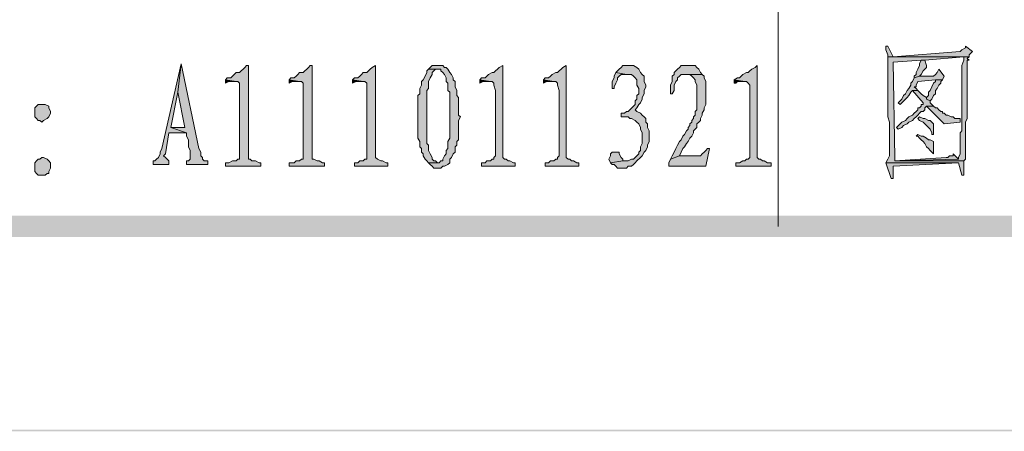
# Model space of a CAD drawing. Extents: x 566443 to 590371, y 3845226 to 3876576.
# Tile 80 of 221: x 586690 to 586713, y 3853850 to 3853859. Entities that reach past the tile are written whole.
import ezdxf

# ---------------------------------------------------------------- set-up
doc = ezdxf.new("R2010")
doc.units = 0
doc.layers.add('C00-00-00', color=7, linetype='CONTINUOUS')

msp = doc.modelspace()

# ---------------------------------------------------------------- hatches: boundary and pattern name
at = {"layer": 'C00-00-00'}
h = msp.add_hatch(color=256, dxfattribs=at)
h.dxf.hatch_style = 2
h.paths.add_polyline_path([(586710.369, 3853858.822), (586710.327, 3853858.822), (586710.327, 3853858.737), (586710.369, 3853858.61), (586710.369, 3853858.568), (586712.19, 3853858.568), (586712.19, 3853858.483), (586712.147, 3853858.356), (586712.147, 3853856.79), (586712.105, 3853856.747), (586712.105, 3853856.663), (586712.105, 3853856.62), (586712.105, 3853856.239), (586712.063, 3853856.155), (586712.063, 3853856.112), (586710.539, 3853856.07), (586712.19, 3853856.07), (586712.232, 3853856.112), (586712.232, 3853857.001), (586712.274, 3853857.086), (586712.274, 3853858.483), (586712.317, 3853858.483), (586712.274, 3853858.525), (586712.317, 3853858.568), (586710.496, 3853858.568)])
h = msp.add_hatch(color=256, dxfattribs=at)
h.dxf.hatch_style = 2
h.paths.add_polyline_path([(586712.232, 3853858.822), (586712.232, 3853858.779), (586712.147, 3853858.737), (586712.105, 3853858.695), (586710.496, 3853858.568), (586712.317, 3853858.568), (586712.317, 3853858.61), (586712.401, 3853858.695)])
h = msp.add_hatch(color=256, dxfattribs=at)
h.dxf.hatch_style = 2
h.paths.add_polyline_path([(586710.369, 3853858.568), (586710.369, 3853857.128), (586710.412, 3853857.001), (586710.412, 3853856.705), (586710.412, 3853856.62), (586710.412, 3853856.197), (586710.369, 3853856.112), (586710.327, 3853856.028), (586712.063, 3853856.028), (586712.147, 3853855.731), (586712.19, 3853855.731), (586712.19, 3853855.774), (586712.19, 3853856.07), (586710.539, 3853856.07), (586710.539, 3853856.155), (586710.496, 3853858.441), (586711.174, 3853858.483), (586711.258, 3853858.483), (586712.19, 3853858.568)])
h = msp.add_hatch(color=256, dxfattribs=at)
h.dxf.hatch_style = 2
h.paths.add_polyline_path([(586711.258, 3853858.483), (586711.174, 3853858.483), (586711.131, 3853858.398), (586711.131, 3853858.356), (586711.089, 3853858.271), (586711.047, 3853858.187), (586711.047, 3853858.144), (586711.004, 3853858.102), (586711.004, 3853858.06), (586711.131, 3853858.102), (586711.174, 3853858.144), (586711.216, 3853858.229), (586711.258, 3853858.271), (586711.301, 3853858.314), (586711.301, 3853858.356)])
h = msp.add_hatch(color=256, dxfattribs=at)
h.dxf.hatch_style = 2
h.paths.add_polyline_path([(586693.436, 3853858.398), (586692.97, 3853856.366), (586692.928, 3853856.282), (586692.928, 3853856.239), (586692.886, 3853856.155), (586692.843, 3853856.112), (586692.801, 3853856.07), (586692.759, 3853856.07), (586692.759, 3853855.985), (586693.14, 3853855.985), (586693.14, 3853856.07), (586693.097, 3853856.112), (586693.055, 3853856.155), (586693.013, 3853856.197), (586693.055, 3853856.239), (586693.14, 3853856.747), (586693.563, 3853856.747), (586693.182, 3853856.874), (586693.351, 3853857.721)])
h = msp.add_hatch(color=256, dxfattribs=at)
h.dxf.hatch_style = 2
h.paths.add_polyline_path([(586693.436, 3853858.398), (586693.351, 3853857.721), (586693.521, 3853856.874), (586693.182, 3853856.874), (586693.563, 3853856.747), (586693.563, 3853856.663), (586693.605, 3853856.578), (586693.605, 3853856.409), (586693.648, 3853856.324), (586693.648, 3853856.112), (586693.605, 3853856.07), (586693.563, 3853856.07), (586693.563, 3853855.985), (586694.071, 3853855.985), (586694.071, 3853856.07), (586693.986, 3853856.07), (586693.944, 3853856.112), (586693.944, 3853856.155), (586693.902, 3853856.197), (586693.902, 3853856.282), (586693.859, 3853856.366)])
h = msp.add_hatch(color=256, dxfattribs=at)
h.dxf.hatch_style = 2
h.paths.add_polyline_path([(586695.045, 3853858.356), (586695.002, 3853858.356), (586694.96, 3853858.314), (586694.918, 3853858.271), (586694.875, 3853858.229), (586694.833, 3853858.187), (586694.748, 3853858.187), (586694.706, 3853858.144), (586694.664, 3853858.102), (586694.621, 3853858.06), (586694.537, 3853858.06), (586694.494, 3853858.017), (586694.748, 3853857.975), (586694.791, 3853857.975), (586694.833, 3853857.933), (586694.833, 3853856.112), (586694.791, 3853856.112), (586694.748, 3853856.07), (586694.664, 3853856.07), (586694.579, 3853856.028), (586694.494, 3853856.028), (586694.494, 3853855.943), (586695.341, 3853855.943), (586695.341, 3853856.028), (586695.299, 3853856.028), (586695.214, 3853856.07), (586695.129, 3853856.07), (586695.087, 3853856.112), (586695.045, 3853856.112), (586695.045, 3853856.155)])
h = msp.add_hatch(color=256, dxfattribs=at)
h.dxf.hatch_style = 2
h.paths.add_polyline_path([(586696.569, 3853858.356), (586696.526, 3853858.356), (586696.484, 3853858.314), (586696.442, 3853858.271), (586696.399, 3853858.229), (586696.357, 3853858.187), (586696.272, 3853858.187), (586696.23, 3853858.144), (586696.188, 3853858.102), (586696.145, 3853858.06), (586696.061, 3853858.06), (586696.018, 3853858.017), (586696.272, 3853857.975), (586696.315, 3853857.975), (586696.357, 3853857.933), (586696.357, 3853856.112), (586696.315, 3853856.112), (586696.272, 3853856.07), (586696.188, 3853856.07), (586696.145, 3853856.028), (586696.018, 3853856.028), (586696.018, 3853855.943), (586696.865, 3853855.943), (586696.865, 3853856.028), (586696.823, 3853856.028), (586696.738, 3853856.07), (586696.696, 3853856.07), (586696.611, 3853856.112), (586696.569, 3853856.112), (586696.569, 3853856.155)])
h = msp.add_hatch(color=256, dxfattribs=at)
h.dxf.hatch_style = 2
h.paths.add_polyline_path([(586698.093, 3853858.356), (586698.008, 3853858.314), (586697.966, 3853858.271), (586697.923, 3853858.229), (586697.881, 3853858.187), (586697.796, 3853858.187), (586697.754, 3853858.144), (586697.712, 3853858.102), (586697.669, 3853858.06), (586697.585, 3853858.06), (586697.542, 3853858.017), (586697.796, 3853857.975), (586697.839, 3853857.975), (586697.881, 3853857.933), (586697.881, 3853856.112), (586697.839, 3853856.112), (586697.796, 3853856.07), (586697.712, 3853856.07), (586697.669, 3853856.028), (586697.585, 3853856.028), (586697.585, 3853855.943), (586698.389, 3853855.943), (586698.389, 3853856.028), (586698.347, 3853856.028), (586698.262, 3853856.07), (586698.22, 3853856.07), (586698.135, 3853856.112), (586698.093, 3853856.155)])
h = msp.add_hatch(color=256, dxfattribs=at)
h.dxf.hatch_style = 2
h.paths.add_polyline_path([(586699.363, 3853858.271), (586699.32, 3853858.229), (586699.32, 3853858.187), (586699.278, 3853858.102), (586699.236, 3853858.017), (586699.193, 3853857.975), (586699.193, 3853857.89), (586699.151, 3853857.806), (586699.151, 3853857.679), (586699.109, 3853857.636), (586699.109, 3853856.62), (586699.151, 3853856.536), (586699.151, 3853856.451), (586699.151, 3853856.409), (586699.193, 3853856.366), (586699.193, 3853856.282), (586699.236, 3853856.239), (586699.236, 3853856.197), (586699.278, 3853856.112), (586699.32, 3853856.07), (586699.363, 3853856.028), (586699.574, 3853856.028), (586699.532, 3853856.07), (586699.49, 3853856.07), (586699.447, 3853856.112), (586699.447, 3853856.155), (586699.405, 3853856.239), (586699.363, 3853856.324), (586699.363, 3853856.451), (586699.32, 3853856.493), (586699.32, 3853857.763), (586699.363, 3853857.806), (586699.363, 3853857.975), (586699.405, 3853858.06), (586699.447, 3853858.144), (586699.447, 3853858.187), (586699.49, 3853858.229), (586699.532, 3853858.271), (586699.574, 3853858.271)])
h = msp.add_hatch(color=256, dxfattribs=at)
h.dxf.hatch_style = 2
h.paths.add_polyline_path([(586699.574, 3853858.356), (586699.447, 3853858.356), (586699.405, 3853858.314), (586699.363, 3853858.271), (586699.659, 3853858.271), (586699.659, 3853858.229), (586699.701, 3853858.187), (586699.744, 3853858.144), (586699.786, 3853858.06), (586699.786, 3853857.975), (586699.828, 3853857.933), (586699.828, 3853857.763), (586699.871, 3853857.721), (586699.871, 3853857.128), (586699.871, 3853856.62), (586699.828, 3853856.536), (586699.828, 3853856.366), (586699.786, 3853856.324), (586699.786, 3853856.239), (586699.744, 3853856.197), (586699.701, 3853856.112), (586699.701, 3853856.07), (586699.659, 3853856.07), (586699.617, 3853856.028), (586699.363, 3853856.028), (586699.405, 3853855.985), (586699.447, 3853855.943), (586699.49, 3853855.901), (586699.659, 3853855.901), (586699.701, 3853855.943), (586699.744, 3853855.943), (586699.828, 3853855.985), (586699.871, 3853856.028), (586699.871, 3853856.112), (586699.913, 3853856.155), (586699.955, 3853856.239), (586699.998, 3853856.282), (586699.998, 3853856.409), (586700.04, 3853856.451), (586700.04, 3853856.536), (586700.082, 3853856.578), (586700.082, 3853857.044), (586700.125, 3853857.128), (586700.082, 3853857.171), (586700.082, 3853857.594), (586700.04, 3853857.636), (586700.04, 3853857.763), (586699.998, 3853857.848), (586699.998, 3853857.975), (586699.955, 3853858.017), (586699.955, 3853858.06), (586699.913, 3853858.144), (586699.871, 3853858.187), (586699.828, 3853858.271), (586699.786, 3853858.314), (586699.744, 3853858.314), (586699.701, 3853858.356)])
h = msp.add_hatch(color=256, dxfattribs=at)
h.dxf.hatch_style = 2
h.paths.add_polyline_path([(586701.141, 3853858.356), (586701.056, 3853858.314), (586701.014, 3853858.271), (586700.971, 3853858.229), (586700.929, 3853858.187), (586700.887, 3853858.187), (586700.802, 3853858.144), (586700.76, 3853858.102), (586700.717, 3853858.06), (586700.633, 3853858.06), (586700.59, 3853858.017), (586700.844, 3853857.975), (586700.887, 3853857.975), (586700.929, 3853857.933), (586700.929, 3853857.89), (586700.971, 3853857.763), (586700.971, 3853856.197), (586700.929, 3853856.155), (586700.929, 3853856.112), (586700.887, 3853856.112), (586700.844, 3853856.07), (586700.76, 3853856.07), (586700.717, 3853856.028), (586700.633, 3853856.028), (586700.633, 3853855.943), (586701.437, 3853855.943), (586701.437, 3853856.028), (586701.395, 3853856.028), (586701.31, 3853856.07), (586701.268, 3853856.07), (586701.225, 3853856.112), (586701.183, 3853856.112), (586701.141, 3853856.155)])
h = msp.add_hatch(color=256, dxfattribs=at)
h.dxf.hatch_style = 2
h.paths.add_polyline_path([(586702.665, 3853858.356), (586702.58, 3853858.314), (586702.538, 3853858.271), (586702.495, 3853858.229), (586702.453, 3853858.187), (586702.411, 3853858.187), (586702.326, 3853858.144), (586702.284, 3853858.102), (586702.241, 3853858.06), (586702.157, 3853858.06), (586702.114, 3853858.017), (586702.368, 3853857.975), (586702.411, 3853857.975), (586702.453, 3853857.933), (586702.453, 3853857.89), (586702.495, 3853857.763), (586702.495, 3853856.197), (586702.453, 3853856.155), (586702.453, 3853856.112), (586702.411, 3853856.112), (586702.368, 3853856.07), (586702.284, 3853856.07), (586702.241, 3853856.028), (586702.157, 3853856.028), (586702.157, 3853855.943), (586702.961, 3853855.943), (586702.961, 3853856.028), (586702.919, 3853856.028), (586702.834, 3853856.07), (586702.792, 3853856.07), (586702.749, 3853856.112), (586702.707, 3853856.112), (586702.665, 3853856.155)])
h = msp.add_hatch(color=256, dxfattribs=at)
h.dxf.hatch_style = 2
h.paths.add_polyline_path([(586704.146, 3853858.356), (586704.019, 3853858.356), (586703.977, 3853858.314), (586703.935, 3853858.271), (586703.892, 3853858.229), (586703.85, 3853858.187), (586704.104, 3853858.144), (586704.231, 3853858.144), (586704.273, 3853858.102), (586704.316, 3853858.06), (586704.358, 3853858.017), (586704.358, 3853857.89), (586704.4, 3853857.806), (586704.4, 3853857.679), (586704.358, 3853857.636), (586704.358, 3853857.552), (586704.316, 3853857.509), (586704.316, 3853857.425), (586704.273, 3853857.382), (586704.189, 3853857.298), (586704.146, 3853857.255), (586704.104, 3853857.255), (586704.062, 3853857.213), (586703.977, 3853857.213), (586703.977, 3853857.128), (586704.146, 3853857.128), (586704.189, 3853857.086), (586704.231, 3853857.086), (586704.316, 3853857.044), (586704.358, 3853857.001), (586704.4, 3853856.959), (586704.443, 3853856.874), (586704.443, 3853856.832), (586704.485, 3853856.747), (586704.485, 3853856.493), (586704.443, 3853856.409), (586704.443, 3853856.324), (586704.4, 3853856.282), (586704.4, 3853856.239), (586704.358, 3853856.197), (586704.316, 3853856.155), (586704.273, 3853856.112), (586704.231, 3853856.112), (586704.146, 3853856.07), (586704.019, 3853856.07), (586703.723, 3853856.028), (586703.765, 3853855.985), (586703.808, 3853855.985), (586703.85, 3853855.943), (586703.892, 3853855.901), (586704.104, 3853855.901), (586704.146, 3853855.943), (586704.231, 3853855.943), (586704.273, 3853855.985), (586704.316, 3853856.028), (586704.358, 3853856.07), (586704.443, 3853856.155), (586704.485, 3853856.197), (586704.527, 3853856.282), (586704.57, 3853856.324), (586704.612, 3853856.409), (586704.612, 3853856.451), (586704.654, 3853856.536), (586704.654, 3853856.79), (586704.612, 3853856.874), (586704.612, 3853856.959), (586704.57, 3853857.001), (586704.57, 3853857.086), (586704.527, 3853857.128), (586704.485, 3853857.171), (586704.443, 3853857.213), (586704.358, 3853857.255), (586704.316, 3853857.298), (586704.358, 3853857.34), (586704.4, 3853857.425), (586704.443, 3853857.467), (586704.485, 3853857.552), (586704.485, 3853857.594), (586704.527, 3853857.679), (586704.527, 3853857.763), (586704.57, 3853857.848), (586704.57, 3853857.89), (586704.527, 3853857.975), (586704.527, 3853858.102), (586704.485, 3853858.144), (586704.443, 3853858.187), (586704.4, 3853858.271), (586704.358, 3853858.314), (586704.273, 3853858.356)])
h = msp.add_hatch(color=256, dxfattribs=at)
h.dxf.hatch_style = 2
h.paths.add_polyline_path([(586705.628, 3853858.356), (586705.416, 3853858.356), (586705.374, 3853858.314), (586705.332, 3853858.271), (586705.289, 3853858.229), (586705.247, 3853858.187), (586705.247, 3853858.144), (586705.205, 3853858.102), (586705.205, 3853857.975), (586705.162, 3853857.89), (586705.162, 3853857.679), (586705.205, 3853857.679), (586705.247, 3853857.763), (586705.247, 3853857.89), (586705.289, 3853857.975), (586705.332, 3853858.017), (586705.332, 3853858.06), (586705.374, 3853858.102), (586705.416, 3853858.144), (586705.459, 3853858.144), (586705.543, 3853858.144), (586705.924, 3853858.144), (586705.882, 3853858.187), (586705.84, 3853858.271), (586705.797, 3853858.314), (586705.755, 3853858.356)])
h = msp.add_hatch(color=256, dxfattribs=at)
h.dxf.hatch_style = 2
h.paths.add_polyline_path([(586707.237, 3853858.356), (586707.194, 3853858.314), (586707.11, 3853858.271), (586707.067, 3853858.229), (586707.025, 3853858.187), (586706.983, 3853858.187), (586706.898, 3853858.144), (586706.856, 3853858.102), (586706.813, 3853858.06), (586706.771, 3853858.06), (586706.686, 3853858.017), (586706.94, 3853857.975), (586706.983, 3853857.975), (586707.025, 3853857.933), (586707.067, 3853857.89), (586707.067, 3853856.155), (586707.025, 3853856.112), (586706.983, 3853856.112), (586706.94, 3853856.07), (586706.898, 3853856.07), (586706.813, 3853856.028), (586706.729, 3853856.028), (586706.729, 3853855.943), (586707.575, 3853855.943), (586707.575, 3853856.028), (586707.491, 3853856.028), (586707.406, 3853856.07), (586707.364, 3853856.07), (586707.321, 3853856.112), (586707.279, 3853856.112), (586707.237, 3853856.155)])
h = msp.add_hatch(color=256, dxfattribs=at)
h.dxf.hatch_style = 2
h.paths.add_polyline_path([(586711.597, 3853858.271), (586711.555, 3853858.187), (586711.512, 3853858.144), (586711.47, 3853858.102), (586711.131, 3853858.102), (586711.004, 3853858.06), (586710.962, 3853857.975), (586710.92, 3853857.933), (586710.92, 3853857.89), (586710.877, 3853857.806), (586710.835, 3853857.763), (586710.793, 3853857.679), (586710.75, 3853857.636), (586710.708, 3853857.552), (586710.623, 3853857.467), (586710.666, 3853857.425), (586710.708, 3853857.467), (586710.793, 3853857.552), (586710.835, 3853857.594), (586710.877, 3853857.636), (586710.92, 3853857.721), (586710.962, 3853857.763), (586711.089, 3853857.763), (586711.047, 3853857.806), (586711.004, 3853857.848), (586711.047, 3853857.848), (586711.047, 3853857.89), (586711.089, 3853857.975), (586711.512, 3853858.017), (586711.682, 3853858.017), (586711.724, 3853858.102)])
h = msp.add_hatch(color=256, dxfattribs=at)
h.dxf.hatch_style = 2
h.paths.add_polyline_path([(586694.494, 3853858.017), (586694.494, 3853857.933), (586694.579, 3853857.975), (586694.748, 3853857.975)])
h = msp.add_hatch(color=256, dxfattribs=at)
h.dxf.hatch_style = 2
h.paths.add_polyline_path([(586696.018, 3853858.017), (586696.018, 3853857.933), (586696.103, 3853857.975), (586696.272, 3853857.975)])
h = msp.add_hatch(color=256, dxfattribs=at)
h.dxf.hatch_style = 2
h.paths.add_polyline_path([(586697.542, 3853858.017), (586697.542, 3853857.933), (586697.627, 3853857.975), (586697.796, 3853857.975)])
h = msp.add_hatch(color=256, dxfattribs=at)
h.dxf.hatch_style = 2
h.paths.add_polyline_path([(586700.59, 3853858.017), (586700.59, 3853857.933), (586700.675, 3853857.975), (586700.844, 3853857.975)])
h = msp.add_hatch(color=256, dxfattribs=at)
h.dxf.hatch_style = 2
h.paths.add_polyline_path([(586702.114, 3853858.017), (586702.114, 3853857.933), (586702.199, 3853857.975), (586702.368, 3853857.975)])
h = msp.add_hatch(color=256, dxfattribs=at)
h.dxf.hatch_style = 2
h.paths.add_polyline_path([(586703.85, 3853858.187), (586703.808, 3853858.102), (586703.808, 3853858.06), (586703.765, 3853857.975), (586703.765, 3853857.806), (586703.808, 3853857.806), (586703.808, 3853857.848), (586703.85, 3853857.933), (586703.892, 3853858.017), (586703.892, 3853858.06), (586703.935, 3853858.102), (586703.977, 3853858.144), (586704.104, 3853858.144)])
h = msp.add_hatch(color=256, dxfattribs=at)
h.dxf.hatch_style = 2
h.paths.add_polyline_path([(586705.924, 3853858.144), (586705.543, 3853858.144), (586705.586, 3853858.144), (586705.628, 3853858.144), (586705.67, 3853858.102), (586705.713, 3853858.06), (586705.755, 3853858.017), (586705.755, 3853857.975), (586705.797, 3853857.89), (586705.797, 3853857.298), (586705.755, 3853857.255), (586705.755, 3853857.171), (586705.713, 3853857.128), (586705.713, 3853857.086), (586705.67, 3853857.044), (586705.67, 3853857.001), (586705.628, 3853856.959), (586705.628, 3853856.917), (586705.586, 3853856.874), (586705.586, 3853856.832), (586705.543, 3853856.79), (586705.501, 3853856.705), (586705.459, 3853856.663), (586705.416, 3853856.578), (586705.374, 3853856.536), (586705.332, 3853856.451), (586705.289, 3853856.366), (586705.247, 3853856.282), (586705.205, 3853856.197), (586705.162, 3853856.112), (586705.374, 3853856.197), (586705.416, 3853856.282), (586705.459, 3853856.366), (586705.501, 3853856.409), (586705.543, 3853856.493), (586705.586, 3853856.536), (586705.628, 3853856.62), (586705.67, 3853856.663), (586705.713, 3853856.747), (586705.713, 3853856.79), (586705.755, 3853856.832), (586705.797, 3853856.874), (586705.797, 3853856.959), (586705.84, 3853857.001), (586705.882, 3853857.044), (586705.882, 3853857.086), (586705.924, 3853857.171), (586705.924, 3853857.213), (586705.967, 3853857.298), (586705.967, 3853857.34), (586706.009, 3853857.425), (586706.009, 3853857.975), (586705.967, 3853858.06), (586705.967, 3853858.102)])
h = msp.add_hatch(color=256, dxfattribs=at)
h.dxf.hatch_style = 2
h.paths.add_polyline_path([(586706.686, 3853858.017), (586706.686, 3853857.933), (586706.729, 3853857.933), (586706.771, 3853857.975), (586706.94, 3853857.975)])
h = msp.add_hatch(color=256, dxfattribs=at)
h.dxf.hatch_style = 2
h.paths.add_polyline_path([(586711.682, 3853858.017), (586711.512, 3853858.017), (586711.512, 3853857.975), (586711.47, 3853857.933), (586711.428, 3853857.848), (586711.385, 3853857.763), (586711.343, 3853857.721), (586711.343, 3853857.636), (586711.301, 3853857.594), (586711.301, 3853857.552), (586711.385, 3853857.509), (586711.428, 3853857.552), (586711.47, 3853857.636), (586711.512, 3853857.679), (586711.512, 3853857.763), (586711.555, 3853857.806), (586711.597, 3853857.89), (586711.639, 3853857.933), (586711.639, 3853857.975)])
h = msp.add_hatch(color=256, dxfattribs=at)
h.dxf.hatch_style = 2
h.paths.add_polyline_path([(586711.089, 3853857.763), (586710.962, 3853857.763), (586711.216, 3853857.467), (586711.216, 3853857.425), (586711.174, 3853857.425), (586711.174, 3853857.382), (586711.131, 3853857.34), (586711.089, 3853857.34), (586711.089, 3853857.298), (586711.047, 3853857.255), (586711.004, 3853857.213), (586710.962, 3853857.171), (586710.877, 3853857.128), (586710.835, 3853857.086), (586710.793, 3853857.044), (586710.708, 3853857.001), (586710.666, 3853856.959), (586710.581, 3853856.874), (586710.623, 3853856.832), (586710.708, 3853856.874), (586710.75, 3853856.917), (586710.835, 3853856.959), (586710.877, 3853857.001), (586710.962, 3853857.044), (586711.004, 3853857.086), (586711.047, 3853857.128), (586711.089, 3853857.171), (586711.131, 3853857.213), (586711.174, 3853857.255), (586711.216, 3853857.255), (586711.258, 3853857.298), (586711.258, 3853857.34), (586711.301, 3853857.382), (586711.47, 3853857.382), (586711.428, 3853857.425), (586711.385, 3853857.467), (586711.385, 3853857.509), (586711.301, 3853857.552), (586711.301, 3853857.594), (586711.216, 3853857.636), (586711.174, 3853857.679)])
h = msp.add_hatch(color=256, dxfattribs=at)
h.dxf.hatch_style = 2
h.paths.add_polyline_path([(586690.092, 3853857.425), (586690.007, 3853857.425), (586689.965, 3853857.382), (586689.922, 3853857.34), (586689.922, 3853857.128), (586689.965, 3853857.086), (586690.007, 3853857.044), (586690.049, 3853857.044), (586690.092, 3853857.001), (586690.134, 3853857.044), (586690.219, 3853857.086), (586690.261, 3853857.128), (586690.303, 3853857.213), (586690.303, 3853857.255), (586690.261, 3853857.34), (586690.261, 3853857.382), (586690.176, 3853857.425)])
h = msp.add_hatch(color=256, dxfattribs=at)
h.dxf.hatch_style = 2
h.paths.add_polyline_path([(586711.47, 3853857.382), (586711.301, 3853857.382), (586711.724, 3853856.959), (586712.105, 3853857.001), (586712.105, 3853857.086), (586712.063, 3853857.086), (586711.978, 3853857.086), (586711.936, 3853857.128), (586711.893, 3853857.128), (586711.809, 3853857.171), (586711.766, 3853857.171), (586711.724, 3853857.213), (586711.682, 3853857.213), (586711.682, 3853857.255), (586711.639, 3853857.255), (586711.597, 3853857.298), (586711.555, 3853857.34), (586711.512, 3853857.34)])
h = msp.add_hatch(color=256, dxfattribs=at)
h.dxf.hatch_style = 2
h.paths.add_polyline_path([(586711.131, 3853857.128), (586711.089, 3853857.086), (586711.131, 3853857.044), (586711.216, 3853857.001), (586711.258, 3853856.959), (586711.301, 3853856.917), (586711.343, 3853856.874), (586711.385, 3853856.832), (586711.428, 3853856.747), (586711.428, 3853856.705), (586711.47, 3853856.705), (586711.47, 3853856.959), (586711.428, 3853857.001), (586711.385, 3853857.044), (586711.343, 3853857.044), (586711.258, 3853857.086), (586711.216, 3853857.086)])
h = msp.add_hatch(color=256, dxfattribs=at)
h.dxf.hatch_style = 2
h.paths.add_polyline_path([(586711.089, 3853856.705), (586711.047, 3853856.663), (586711.089, 3853856.663), (586711.131, 3853856.62), (586711.174, 3853856.578), (586711.216, 3853856.536), (586711.258, 3853856.493), (586711.301, 3853856.409), (586711.343, 3853856.366), (586711.385, 3853856.324), (586711.428, 3853856.282), (586711.47, 3853856.239), (586711.47, 3853856.536), (586711.385, 3853856.578), (586711.343, 3853856.578), (586711.301, 3853856.62), (586711.216, 3853856.663), (586711.174, 3853856.663)])
h = msp.add_hatch(color=256, dxfattribs=at)
h.dxf.hatch_style = 2
h.paths.add_polyline_path([(586706.094, 3853856.366), (586706.051, 3853856.366), (586706.009, 3853856.324), (586705.967, 3853856.282), (586705.924, 3853856.239), (586705.882, 3853856.197), (586705.374, 3853856.197), (586705.162, 3853856.112), (586705.12, 3853856.028), (586705.12, 3853855.943), (586706.009, 3853855.943)])
h = msp.add_hatch(color=256, dxfattribs=at)
h.dxf.hatch_style = 2
h.paths.add_polyline_path([(586690.134, 3853856.155), (586690.092, 3853856.155), (586690.049, 3853856.112), (586690.007, 3853856.112), (586689.965, 3853856.07), (586689.922, 3853856.028), (586689.922, 3853855.816), (586689.965, 3853855.774), (586690.007, 3853855.731), (586690.176, 3853855.731), (586690.219, 3853855.774), (586690.261, 3853855.774), (586690.261, 3853855.816), (586690.303, 3853855.901), (586690.303, 3853856.028), (586690.261, 3853856.07), (586690.219, 3853856.112)])
h = msp.add_hatch(color=256, dxfattribs=at)
h.dxf.hatch_style = 2
h.paths.add_polyline_path([(586703.808, 3853856.282), (586703.765, 3853856.282), (586703.723, 3853856.239), (586703.723, 3853856.197), (586703.681, 3853856.112), (586703.723, 3853856.028), (586704.019, 3853856.07), (586704.019, 3853856.112), (586703.977, 3853856.155), (586703.935, 3853856.239), (586703.935, 3853856.282), (586703.892, 3853856.282)])
h = msp.add_hatch(color=256, dxfattribs=at)
h.dxf.hatch_style = 2
h.paths.add_polyline_path([(586711.936, 3853856.239), (586711.936, 3853856.197), (586711.851, 3853856.197), (586711.809, 3853856.155), (586711.766, 3853856.155), (586710.539, 3853856.07), (586712.063, 3853856.112)])
h = msp.add_hatch(color=256, dxfattribs=at)
h.dxf.hatch_style = 2
h.paths.add_polyline_path([(586710.327, 3853856.028), (586710.454, 3853855.647), (586710.496, 3853855.647), (586710.496, 3853855.943), (586712.063, 3853856.028)])
h = msp.add_hatch(color=256, dxfattribs=at)
h.dxf.hatch_style = 2
h.paths.add_polyline_path([(586759.899, 3853854.25), (586759.391, 3853854.758), (586378.815, 3853854.25)])
h = msp.add_hatch(color=256, dxfattribs=at)
h.dxf.hatch_style = 2
h.paths.add_polyline_path([(586759.391, 3853854.758), (586378.815, 3853854.25), (586379.323, 3853854.758)])
h = msp.add_hatch(color=256, dxfattribs=at)
h.dxf.hatch_style = 2
h.paths.add_polyline_path([(586759.899, 3853854.25), (586759.391, 3853854.758), (586378.815, 3853854.25)])
h = msp.add_hatch(color=256, dxfattribs=at)
h.dxf.hatch_style = 2
h.paths.add_polyline_path([(586759.391, 3853854.758), (586378.815, 3853854.25), (586379.323, 3853854.758)])
h = msp.add_hatch(color=256, dxfattribs=at)
h.dxf.hatch_style = 2
h.paths.add_polyline_path([(586764.556, 3853849.593), (586764.514, 3853849.635), (586364.252, 3853849.593)])
h = msp.add_hatch(color=256, dxfattribs=at)
h.dxf.hatch_style = 2
h.paths.add_polyline_path([(586764.514, 3853849.635), (586364.252, 3853849.593), (586364.294, 3853849.635)])
h = msp.add_hatch(color=256, dxfattribs=at)
h.dxf.hatch_style = 2
h.paths.add_polyline_path([(586764.556, 3853849.593), (586764.514, 3853849.635), (586364.252, 3853849.593)])
h = msp.add_hatch(color=256, dxfattribs=at)
h.dxf.hatch_style = 2
h.paths.add_polyline_path([(586764.514, 3853849.635), (586364.252, 3853849.593), (586364.294, 3853849.635)])
h = msp.add_hatch(color=256, dxfattribs=at)
h.dxf.hatch_style = 2
h.paths.add_polyline_path([(586764.556, 3853849.593), (586764.514, 3853849.635), (586364.252, 3853849.593)])
h = msp.add_hatch(color=256, dxfattribs=at)
h.dxf.hatch_style = 2
h.paths.add_polyline_path([(586764.514, 3853849.635), (586364.252, 3853849.593), (586364.294, 3853849.635)])

# ---------------------------------------------------------------- linework, layer by layer
at = {"layer": 'C00-00-00', "lineweight": 0}
for points in [[(586710.369, 3853858.822), (586710.327, 3853858.822), (586710.327, 3853858.737), (586710.369, 3853858.61), (586710.369, 3853858.568), (586712.19, 3853858.568), (586712.19, 3853858.483), (586712.147, 3853858.356), (586712.147, 3853856.79), (586712.105, 3853856.747), (586712.105, 3853856.663), (586712.105, 3853856.62), (586712.105, 3853856.239), (586712.063, 3853856.155), (586712.063, 3853856.112), (586710.539, 3853856.07), (586712.19, 3853856.07), (586712.232, 3853856.112), (586712.232, 3853857.001), (586712.274, 3853857.086), (586712.274, 3853858.483), (586712.317, 3853858.483), (586712.274, 3853858.525), (586712.317, 3853858.568), (586710.496, 3853858.568)], [(586712.232, 3853858.822), (586712.232, 3853858.779), (586712.147, 3853858.737), (586712.105, 3853858.695), (586710.496, 3853858.568), (586712.317, 3853858.568), (586712.317, 3853858.61), (586712.401, 3853858.695)], [(586710.369, 3853858.568), (586710.369, 3853857.128), (586710.412, 3853857.001), (586710.412, 3853856.705), (586710.412, 3853856.62), (586710.412, 3853856.197), (586710.369, 3853856.112), (586710.327, 3853856.028), (586712.063, 3853856.028), (586712.147, 3853855.731), (586712.19, 3853855.731), (586712.19, 3853855.774), (586712.19, 3853856.07), (586710.539, 3853856.07), (586710.539, 3853856.155), (586710.496, 3853858.441), (586711.174, 3853858.483), (586711.258, 3853858.483), (586712.19, 3853858.568)], [(586711.258, 3853858.483), (586711.174, 3853858.483), (586711.131, 3853858.398), (586711.131, 3853858.356), (586711.089, 3853858.271), (586711.047, 3853858.187), (586711.047, 3853858.144), (586711.004, 3853858.102), (586711.004, 3853858.06), (586711.131, 3853858.102), (586711.174, 3853858.144), (586711.216, 3853858.229), (586711.258, 3853858.271), (586711.301, 3853858.314), (586711.301, 3853858.356)], [(586693.436, 3853858.398), (586692.97, 3853856.366), (586692.928, 3853856.282), (586692.928, 3853856.239), (586692.886, 3853856.155), (586692.843, 3853856.112), (586692.801, 3853856.07), (586692.759, 3853856.07), (586692.759, 3853855.985), (586693.14, 3853855.985), (586693.14, 3853856.07), (586693.097, 3853856.112), (586693.055, 3853856.155), (586693.013, 3853856.197), (586693.055, 3853856.239), (586693.14, 3853856.747), (586693.563, 3853856.747), (586693.182, 3853856.874), (586693.351, 3853857.721)], [(586693.436, 3853858.398), (586693.351, 3853857.721), (586693.521, 3853856.874), (586693.182, 3853856.874), (586693.563, 3853856.747), (586693.563, 3853856.663), (586693.605, 3853856.578), (586693.605, 3853856.409), (586693.648, 3853856.324), (586693.648, 3853856.112), (586693.605, 3853856.07), (586693.563, 3853856.07), (586693.563, 3853855.985), (586694.071, 3853855.985), (586694.071, 3853856.07), (586693.986, 3853856.07), (586693.944, 3853856.112), (586693.944, 3853856.155), (586693.902, 3853856.197), (586693.902, 3853856.282), (586693.859, 3853856.366)], [(586695.045, 3853858.356), (586695.002, 3853858.356), (586694.96, 3853858.314), (586694.918, 3853858.271), (586694.875, 3853858.229), (586694.833, 3853858.187), (586694.748, 3853858.187), (586694.706, 3853858.144), (586694.664, 3853858.102), (586694.621, 3853858.06), (586694.537, 3853858.06), (586694.494, 3853858.017), (586694.748, 3853857.975), (586694.791, 3853857.975), (586694.833, 3853857.933), (586694.833, 3853856.112), (586694.791, 3853856.112), (586694.748, 3853856.07), (586694.664, 3853856.07), (586694.579, 3853856.028), (586694.494, 3853856.028), (586694.494, 3853855.943), (586695.341, 3853855.943), (586695.341, 3853856.028), (586695.299, 3853856.028), (586695.214, 3853856.07), (586695.129, 3853856.07), (586695.087, 3853856.112), (586695.045, 3853856.112), (586695.045, 3853856.155)], [(586696.569, 3853858.356), (586696.526, 3853858.356), (586696.484, 3853858.314), (586696.442, 3853858.271), (586696.399, 3853858.229), (586696.357, 3853858.187), (586696.272, 3853858.187), (586696.23, 3853858.144), (586696.188, 3853858.102), (586696.145, 3853858.06), (586696.061, 3853858.06), (586696.018, 3853858.017), (586696.272, 3853857.975), (586696.315, 3853857.975), (586696.357, 3853857.933), (586696.357, 3853856.112), (586696.315, 3853856.112), (586696.272, 3853856.07), (586696.188, 3853856.07), (586696.145, 3853856.028), (586696.018, 3853856.028), (586696.018, 3853855.943), (586696.865, 3853855.943), (586696.865, 3853856.028), (586696.823, 3853856.028), (586696.738, 3853856.07), (586696.696, 3853856.07), (586696.611, 3853856.112), (586696.569, 3853856.112), (586696.569, 3853856.155)], [(586698.093, 3853858.356), (586698.008, 3853858.314), (586697.966, 3853858.271), (586697.923, 3853858.229), (586697.881, 3853858.187), (586697.796, 3853858.187), (586697.754, 3853858.144), (586697.712, 3853858.102), (586697.669, 3853858.06), (586697.585, 3853858.06), (586697.542, 3853858.017), (586697.796, 3853857.975), (586697.839, 3853857.975), (586697.881, 3853857.933), (586697.881, 3853856.112), (586697.839, 3853856.112), (586697.796, 3853856.07), (586697.712, 3853856.07), (586697.669, 3853856.028), (586697.585, 3853856.028), (586697.585, 3853855.943), (586698.389, 3853855.943), (586698.389, 3853856.028), (586698.347, 3853856.028), (586698.262, 3853856.07), (586698.22, 3853856.07), (586698.135, 3853856.112), (586698.093, 3853856.155)], [(586699.363, 3853858.271), (586699.32, 3853858.229), (586699.32, 3853858.187), (586699.278, 3853858.102), (586699.236, 3853858.017), (586699.193, 3853857.975), (586699.193, 3853857.89), (586699.151, 3853857.806), (586699.151, 3853857.679), (586699.109, 3853857.636), (586699.109, 3853856.62), (586699.151, 3853856.536), (586699.151, 3853856.451), (586699.151, 3853856.409), (586699.193, 3853856.366), (586699.193, 3853856.282), (586699.236, 3853856.239), (586699.236, 3853856.197), (586699.278, 3853856.112), (586699.32, 3853856.07), (586699.363, 3853856.028), (586699.574, 3853856.028), (586699.532, 3853856.07), (586699.49, 3853856.07), (586699.447, 3853856.112), (586699.447, 3853856.155), (586699.405, 3853856.239), (586699.363, 3853856.324), (586699.363, 3853856.451), (586699.32, 3853856.493), (586699.32, 3853857.763), (586699.363, 3853857.806), (586699.363, 3853857.975), (586699.405, 3853858.06), (586699.447, 3853858.144), (586699.447, 3853858.187), (586699.49, 3853858.229), (586699.532, 3853858.271), (586699.574, 3853858.271)], [(586699.574, 3853858.356), (586699.447, 3853858.356), (586699.405, 3853858.314), (586699.363, 3853858.271), (586699.659, 3853858.271), (586699.659, 3853858.229), (586699.701, 3853858.187), (586699.744, 3853858.144), (586699.786, 3853858.06), (586699.786, 3853857.975), (586699.828, 3853857.933), (586699.828, 3853857.763), (586699.871, 3853857.721), (586699.871, 3853857.128), (586699.871, 3853856.62), (586699.828, 3853856.536), (586699.828, 3853856.366), (586699.786, 3853856.324), (586699.786, 3853856.239), (586699.744, 3853856.197), (586699.701, 3853856.112), (586699.701, 3853856.07), (586699.659, 3853856.07), (586699.617, 3853856.028), (586699.363, 3853856.028), (586699.405, 3853855.985), (586699.447, 3853855.943), (586699.49, 3853855.901), (586699.659, 3853855.901), (586699.701, 3853855.943), (586699.744, 3853855.943), (586699.828, 3853855.985), (586699.871, 3853856.028), (586699.871, 3853856.112), (586699.913, 3853856.155), (586699.955, 3853856.239), (586699.998, 3853856.282), (586699.998, 3853856.409), (586700.04, 3853856.451), (586700.04, 3853856.536), (586700.082, 3853856.578), (586700.082, 3853857.044), (586700.125, 3853857.128), (586700.082, 3853857.171), (586700.082, 3853857.594), (586700.04, 3853857.636), (586700.04, 3853857.763), (586699.998, 3853857.848), (586699.998, 3853857.975), (586699.955, 3853858.017), (586699.955, 3853858.06), (586699.913, 3853858.144), (586699.871, 3853858.187), (586699.828, 3853858.271), (586699.786, 3853858.314), (586699.744, 3853858.314), (586699.701, 3853858.356)], [(586701.141, 3853858.356), (586701.056, 3853858.314), (586701.014, 3853858.271), (586700.971, 3853858.229), (586700.929, 3853858.187), (586700.887, 3853858.187), (586700.802, 3853858.144), (586700.76, 3853858.102), (586700.717, 3853858.06), (586700.633, 3853858.06), (586700.59, 3853858.017), (586700.844, 3853857.975), (586700.887, 3853857.975), (586700.929, 3853857.933), (586700.929, 3853857.89), (586700.971, 3853857.763), (586700.971, 3853856.197), (586700.929, 3853856.155), (586700.929, 3853856.112), (586700.887, 3853856.112), (586700.844, 3853856.07), (586700.76, 3853856.07), (586700.717, 3853856.028), (586700.633, 3853856.028), (586700.633, 3853855.943), (586701.437, 3853855.943), (586701.437, 3853856.028), (586701.395, 3853856.028), (586701.31, 3853856.07), (586701.268, 3853856.07), (586701.225, 3853856.112), (586701.183, 3853856.112), (586701.141, 3853856.155)], [(586702.665, 3853858.356), (586702.58, 3853858.314), (586702.538, 3853858.271), (586702.495, 3853858.229), (586702.453, 3853858.187), (586702.411, 3853858.187), (586702.326, 3853858.144), (586702.284, 3853858.102), (586702.241, 3853858.06), (586702.157, 3853858.06), (586702.114, 3853858.017), (586702.368, 3853857.975), (586702.411, 3853857.975), (586702.453, 3853857.933), (586702.453, 3853857.89), (586702.495, 3853857.763), (586702.495, 3853856.197), (586702.453, 3853856.155), (586702.453, 3853856.112), (586702.411, 3853856.112), (586702.368, 3853856.07), (586702.284, 3853856.07), (586702.241, 3853856.028), (586702.157, 3853856.028), (586702.157, 3853855.943), (586702.961, 3853855.943), (586702.961, 3853856.028), (586702.919, 3853856.028), (586702.834, 3853856.07), (586702.792, 3853856.07), (586702.749, 3853856.112), (586702.707, 3853856.112), (586702.665, 3853856.155)], [(586704.146, 3853858.356), (586704.019, 3853858.356), (586703.977, 3853858.314), (586703.935, 3853858.271), (586703.892, 3853858.229), (586703.85, 3853858.187), (586704.104, 3853858.144), (586704.231, 3853858.144), (586704.273, 3853858.102), (586704.316, 3853858.06), (586704.358, 3853858.017), (586704.358, 3853857.89), (586704.4, 3853857.806), (586704.4, 3853857.679), (586704.358, 3853857.636), (586704.358, 3853857.552), (586704.316, 3853857.509), (586704.316, 3853857.425), (586704.273, 3853857.382), (586704.189, 3853857.298), (586704.146, 3853857.255), (586704.104, 3853857.255), (586704.062, 3853857.213), (586703.977, 3853857.213), (586703.977, 3853857.128), (586704.146, 3853857.128), (586704.189, 3853857.086), (586704.231, 3853857.086), (586704.316, 3853857.044), (586704.358, 3853857.001), (586704.4, 3853856.959), (586704.443, 3853856.874), (586704.443, 3853856.832), (586704.485, 3853856.747), (586704.485, 3853856.493), (586704.443, 3853856.409), (586704.443, 3853856.324), (586704.4, 3853856.282), (586704.4, 3853856.239), (586704.358, 3853856.197), (586704.316, 3853856.155), (586704.273, 3853856.112), (586704.231, 3853856.112), (586704.146, 3853856.07), (586704.019, 3853856.07), (586703.723, 3853856.028), (586703.765, 3853855.985), (586703.808, 3853855.985), (586703.85, 3853855.943), (586703.892, 3853855.901), (586704.104, 3853855.901), (586704.146, 3853855.943), (586704.231, 3853855.943), (586704.273, 3853855.985), (586704.316, 3853856.028), (586704.358, 3853856.07), (586704.443, 3853856.155), (586704.485, 3853856.197), (586704.527, 3853856.282), (586704.57, 3853856.324), (586704.612, 3853856.409), (586704.612, 3853856.451), (586704.654, 3853856.536), (586704.654, 3853856.79), (586704.612, 3853856.874), (586704.612, 3853856.959), (586704.57, 3853857.001), (586704.57, 3853857.086), (586704.527, 3853857.128), (586704.485, 3853857.171), (586704.443, 3853857.213), (586704.358, 3853857.255), (586704.316, 3853857.298), (586704.358, 3853857.34), (586704.4, 3853857.425), (586704.443, 3853857.467), (586704.485, 3853857.552), (586704.485, 3853857.594), (586704.527, 3853857.679), (586704.527, 3853857.763), (586704.57, 3853857.848), (586704.57, 3853857.89), (586704.527, 3853857.975), (586704.527, 3853858.102), (586704.485, 3853858.144), (586704.443, 3853858.187), (586704.4, 3853858.271), (586704.358, 3853858.314), (586704.273, 3853858.356)], [(586705.628, 3853858.356), (586705.416, 3853858.356), (586705.374, 3853858.314), (586705.332, 3853858.271), (586705.289, 3853858.229), (586705.247, 3853858.187), (586705.247, 3853858.144), (586705.205, 3853858.102), (586705.205, 3853857.975), (586705.162, 3853857.89), (586705.162, 3853857.679), (586705.205, 3853857.679), (586705.247, 3853857.763), (586705.247, 3853857.89), (586705.289, 3853857.975), (586705.332, 3853858.017), (586705.332, 3853858.06), (586705.374, 3853858.102), (586705.416, 3853858.144), (586705.459, 3853858.144), (586705.543, 3853858.144), (586705.924, 3853858.144), (586705.882, 3853858.187), (586705.84, 3853858.271), (586705.797, 3853858.314), (586705.755, 3853858.356)], [(586707.237, 3853858.356), (586707.194, 3853858.314), (586707.11, 3853858.271), (586707.067, 3853858.229), (586707.025, 3853858.187), (586706.983, 3853858.187), (586706.898, 3853858.144), (586706.856, 3853858.102), (586706.813, 3853858.06), (586706.771, 3853858.06), (586706.686, 3853858.017), (586706.94, 3853857.975), (586706.983, 3853857.975), (586707.025, 3853857.933), (586707.067, 3853857.89), (586707.067, 3853856.155), (586707.025, 3853856.112), (586706.983, 3853856.112), (586706.94, 3853856.07), (586706.898, 3853856.07), (586706.813, 3853856.028), (586706.729, 3853856.028), (586706.729, 3853855.943), (586707.575, 3853855.943), (586707.575, 3853856.028), (586707.491, 3853856.028), (586707.406, 3853856.07), (586707.364, 3853856.07), (586707.321, 3853856.112), (586707.279, 3853856.112), (586707.237, 3853856.155)], [(586711.597, 3853858.271), (586711.555, 3853858.187), (586711.512, 3853858.144), (586711.47, 3853858.102), (586711.131, 3853858.102), (586711.004, 3853858.06), (586710.962, 3853857.975), (586710.92, 3853857.933), (586710.92, 3853857.89), (586710.877, 3853857.806), (586710.835, 3853857.763), (586710.793, 3853857.679), (586710.75, 3853857.636), (586710.708, 3853857.552), (586710.623, 3853857.467), (586710.666, 3853857.425), (586710.708, 3853857.467), (586710.793, 3853857.552), (586710.835, 3853857.594), (586710.877, 3853857.636), (586710.92, 3853857.721), (586710.962, 3853857.763), (586711.089, 3853857.763), (586711.047, 3853857.806), (586711.004, 3853857.848), (586711.047, 3853857.848), (586711.047, 3853857.89), (586711.089, 3853857.975), (586711.512, 3853858.017), (586711.682, 3853858.017), (586711.724, 3853858.102)], [(586694.494, 3853858.017), (586694.494, 3853857.933), (586694.579, 3853857.975), (586694.748, 3853857.975)], [(586696.018, 3853858.017), (586696.018, 3853857.933), (586696.103, 3853857.975), (586696.272, 3853857.975)], [(586697.542, 3853858.017), (586697.542, 3853857.933), (586697.627, 3853857.975), (586697.796, 3853857.975)], [(586700.59, 3853858.017), (586700.59, 3853857.933), (586700.675, 3853857.975), (586700.844, 3853857.975)], [(586702.114, 3853858.017), (586702.114, 3853857.933), (586702.199, 3853857.975), (586702.368, 3853857.975)], [(586703.85, 3853858.187), (586703.808, 3853858.102), (586703.808, 3853858.06), (586703.765, 3853857.975), (586703.765, 3853857.806), (586703.808, 3853857.806), (586703.808, 3853857.848), (586703.85, 3853857.933), (586703.892, 3853858.017), (586703.892, 3853858.06), (586703.935, 3853858.102), (586703.977, 3853858.144), (586704.104, 3853858.144)], [(586705.924, 3853858.144), (586705.543, 3853858.144), (586705.586, 3853858.144), (586705.628, 3853858.144), (586705.67, 3853858.102), (586705.713, 3853858.06), (586705.755, 3853858.017), (586705.755, 3853857.975), (586705.797, 3853857.89), (586705.797, 3853857.298), (586705.755, 3853857.255), (586705.755, 3853857.171), (586705.713, 3853857.128), (586705.713, 3853857.086), (586705.67, 3853857.044), (586705.67, 3853857.001), (586705.628, 3853856.959), (586705.628, 3853856.917), (586705.586, 3853856.874), (586705.586, 3853856.832), (586705.543, 3853856.79), (586705.501, 3853856.705), (586705.459, 3853856.663), (586705.416, 3853856.578), (586705.374, 3853856.536), (586705.332, 3853856.451), (586705.289, 3853856.366), (586705.247, 3853856.282), (586705.205, 3853856.197), (586705.162, 3853856.112), (586705.374, 3853856.197), (586705.416, 3853856.282), (586705.459, 3853856.366), (586705.501, 3853856.409), (586705.543, 3853856.493), (586705.586, 3853856.536), (586705.628, 3853856.62), (586705.67, 3853856.663), (586705.713, 3853856.747), (586705.713, 3853856.79), (586705.755, 3853856.832), (586705.797, 3853856.874), (586705.797, 3853856.959), (586705.84, 3853857.001), (586705.882, 3853857.044), (586705.882, 3853857.086), (586705.924, 3853857.171), (586705.924, 3853857.213), (586705.967, 3853857.298), (586705.967, 3853857.34), (586706.009, 3853857.425), (586706.009, 3853857.975), (586705.967, 3853858.06), (586705.967, 3853858.102)], [(586706.686, 3853858.017), (586706.686, 3853857.933), (586706.729, 3853857.933), (586706.771, 3853857.975), (586706.94, 3853857.975)], [(586711.682, 3853858.017), (586711.512, 3853858.017), (586711.512, 3853857.975), (586711.47, 3853857.933), (586711.428, 3853857.848), (586711.385, 3853857.763), (586711.343, 3853857.721), (586711.343, 3853857.636), (586711.301, 3853857.594), (586711.301, 3853857.552), (586711.385, 3853857.509), (586711.428, 3853857.552), (586711.47, 3853857.636), (586711.512, 3853857.679), (586711.512, 3853857.763), (586711.555, 3853857.806), (586711.597, 3853857.89), (586711.639, 3853857.933), (586711.639, 3853857.975)], [(586711.089, 3853857.763), (586710.962, 3853857.763), (586711.216, 3853857.467), (586711.216, 3853857.425), (586711.174, 3853857.425), (586711.174, 3853857.382), (586711.131, 3853857.34), (586711.089, 3853857.34), (586711.089, 3853857.298), (586711.047, 3853857.255), (586711.004, 3853857.213), (586710.962, 3853857.171), (586710.877, 3853857.128), (586710.835, 3853857.086), (586710.793, 3853857.044), (586710.708, 3853857.001), (586710.666, 3853856.959), (586710.581, 3853856.874), (586710.623, 3853856.832), (586710.708, 3853856.874), (586710.75, 3853856.917), (586710.835, 3853856.959), (586710.877, 3853857.001), (586710.962, 3853857.044), (586711.004, 3853857.086), (586711.047, 3853857.128), (586711.089, 3853857.171), (586711.131, 3853857.213), (586711.174, 3853857.255), (586711.216, 3853857.255), (586711.258, 3853857.298), (586711.258, 3853857.34), (586711.301, 3853857.382), (586711.47, 3853857.382), (586711.428, 3853857.425), (586711.385, 3853857.467), (586711.385, 3853857.509), (586711.301, 3853857.552), (586711.301, 3853857.594), (586711.216, 3853857.636), (586711.174, 3853857.679)], [(586690.092, 3853857.425), (586690.007, 3853857.425), (586689.965, 3853857.382), (586689.922, 3853857.34), (586689.922, 3853857.128), (586689.965, 3853857.086), (586690.007, 3853857.044), (586690.049, 3853857.044), (586690.092, 3853857.001), (586690.134, 3853857.044), (586690.219, 3853857.086), (586690.261, 3853857.128), (586690.303, 3853857.213), (586690.303, 3853857.255), (586690.261, 3853857.34), (586690.261, 3853857.382), (586690.176, 3853857.425)], [(586711.47, 3853857.382), (586711.301, 3853857.382), (586711.724, 3853856.959), (586712.105, 3853857.001), (586712.105, 3853857.086), (586712.063, 3853857.086), (586711.978, 3853857.086), (586711.936, 3853857.128), (586711.893, 3853857.128), (586711.809, 3853857.171), (586711.766, 3853857.171), (586711.724, 3853857.213), (586711.682, 3853857.213), (586711.682, 3853857.255), (586711.639, 3853857.255), (586711.597, 3853857.298), (586711.555, 3853857.34), (586711.512, 3853857.34)], [(586711.131, 3853857.128), (586711.089, 3853857.086), (586711.131, 3853857.044), (586711.216, 3853857.001), (586711.258, 3853856.959), (586711.301, 3853856.917), (586711.343, 3853856.874), (586711.385, 3853856.832), (586711.428, 3853856.747), (586711.428, 3853856.705), (586711.47, 3853856.705), (586711.47, 3853856.959), (586711.428, 3853857.001), (586711.385, 3853857.044), (586711.343, 3853857.044), (586711.258, 3853857.086), (586711.216, 3853857.086)], [(586711.089, 3853856.705), (586711.047, 3853856.663), (586711.089, 3853856.663), (586711.131, 3853856.62), (586711.174, 3853856.578), (586711.216, 3853856.536), (586711.258, 3853856.493), (586711.301, 3853856.409), (586711.343, 3853856.366), (586711.385, 3853856.324), (586711.428, 3853856.282), (586711.47, 3853856.239), (586711.47, 3853856.536), (586711.385, 3853856.578), (586711.343, 3853856.578), (586711.301, 3853856.62), (586711.216, 3853856.663), (586711.174, 3853856.663)], [(586706.094, 3853856.366), (586706.051, 3853856.366), (586706.009, 3853856.324), (586705.967, 3853856.282), (586705.924, 3853856.239), (586705.882, 3853856.197), (586705.374, 3853856.197), (586705.162, 3853856.112), (586705.12, 3853856.028), (586705.12, 3853855.943), (586706.009, 3853855.943)], [(586690.134, 3853856.155), (586690.092, 3853856.155), (586690.049, 3853856.112), (586690.007, 3853856.112), (586689.965, 3853856.07), (586689.922, 3853856.028), (586689.922, 3853855.816), (586689.965, 3853855.774), (586690.007, 3853855.731), (586690.176, 3853855.731), (586690.219, 3853855.774), (586690.261, 3853855.774), (586690.261, 3853855.816), (586690.303, 3853855.901), (586690.303, 3853856.028), (586690.261, 3853856.07), (586690.219, 3853856.112)], [(586703.808, 3853856.282), (586703.765, 3853856.282), (586703.723, 3853856.239), (586703.723, 3853856.197), (586703.681, 3853856.112), (586703.723, 3853856.028), (586704.019, 3853856.07), (586704.019, 3853856.112), (586703.977, 3853856.155), (586703.935, 3853856.239), (586703.935, 3853856.282), (586703.892, 3853856.282)], [(586711.936, 3853856.239), (586711.936, 3853856.197), (586711.851, 3853856.197), (586711.809, 3853856.155), (586711.766, 3853856.155), (586710.539, 3853856.07), (586712.063, 3853856.112)], [(586710.327, 3853856.028), (586710.454, 3853855.647), (586710.496, 3853855.647), (586710.496, 3853855.943), (586712.063, 3853856.028)]]:
    msp.add_lwpolyline(points, close=True, dxfattribs=at)
at = {"layer": 'C00-00-00', "lineweight": 15}
msp.add_open_spline([(586707.745, 3853890.826), (586707.745, 3853890.826), (586707.745, 3853854.504), (586707.745, 3853854.504)], degree=3, dxfattribs=at)

doc.saveas('drawing.dxf')
